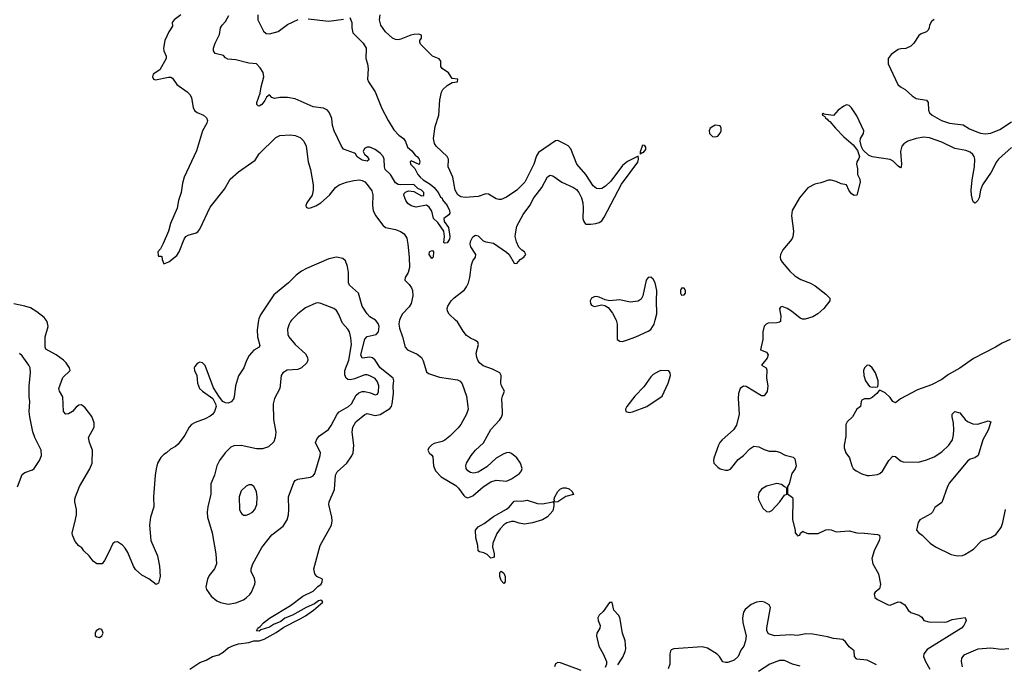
# Model space of a CAD drawing. Header units: inches. Extents: x 1449094 to 1618372, y 389908 to 534307.
# Tile 108 of 256: x 1499311 to 1506955, y 437329 to 442332. Entities that reach past the tile are written whole.
import ezdxf

# ---------------------------------------------------------------- set-up
doc = ezdxf.new("R2010")
doc.units = ezdxf.units.IN
doc.header["$MEASUREMENT"] = 0
for name, color, linetype in [('B4493', 7, 'Continuous'), ('B4494', 7, 'Continuous'), ('B5403', 7, 'Continuous'), ('B5404', 7, 'Continuous')]:
    doc.layers.add(name, color=color, linetype=linetype)

msp = doc.modelspace()

# ---------------------------------------------------------------- linework, layer by layer
at = {"layer": 'B4493', "color": 5}
for points, elevation in [([(1500000, 438195), (1499970, 438134), (1499950.8, 438110), (1499910, 438109.5), (1499881.2, 438130), (1499851.8, 438171.8), (1499810, 438208.7), (1499792.7, 438232.7), (1499770, 438249), (1499742.7, 438282.7), (1499720.9, 438330), (1499718, 438350), (1499740.5, 438430), (1499751.1, 438488.9), (1499753.3, 438530), (1499740.5, 438590), (1499739.7, 438610), (1499745.4, 438630), (1499776.4, 438710), (1499854.6, 438845.4), (1499874.8, 438890), (1499875.9, 438990), (1499853.6, 439050), (1499846.6, 439090), (1499890.7, 439169.3), (1499890, 439202), (1499871.9, 439251.9), (1499820.7, 439320.7), (1499790, 439343.6), (1499770, 439341.3), (1499750, 439325.1), (1499721.7, 439290), (1499690, 439272.1), (1499669.8, 439269.8), (1499651.1, 439290), (1499645.1, 439405.1), (1499619.3, 439450), (1499614.8, 439470), (1499645, 439555), (1499702.7, 439610), (1499698, 439630), (1499671.6, 439670), (1499651.5, 439690), (1499593.6, 439730), (1499513.9, 439773.9), (1499508.9, 439790), (1499508.8, 439870), (1499532.6, 439950), (1499524.7, 439990), (1499516.5, 440000)], 620), ([(1499294.7, 438705.3), (1499330, 438801), (1499350, 438817.3), (1499410, 438838), (1499423.7, 438850), (1499464.5, 438910), (1499481.2, 438950), (1499477.2, 438990), (1499429.6, 439090), (1499413.9, 439133.9), (1499389.5, 439250), (1499385.1, 439290), (1499389.6, 439370), (1499384.9, 439404.9), (1499384.4, 439490), (1499396.4, 439590), (1499392, 439630), (1499383.1, 439650), (1499330, 439724.5), (1499310, 439742)], 640)]:
    msp.add_lwpolyline(points, dxfattribs=dict(at, elevation=elevation))
at = {"layer": 'B4493', "color": 5, "elevation": 640}
msp.add_lwpolyline([(1499930, 437604), (1499906, 437590), (1499896, 437570), (1499898, 437550), (1499910, 437541), (1499930, 437536), (1499948.7, 437550), (1499959, 437570), (1499950, 437598)], close=True, dxfattribs=at)
at = {"layer": 'B4494', "color": 5, "elevation": 620}
msp.add_lwpolyline([(1499516.5, 440000), (1499500.1, 440020.1), (1499444.2, 440064.2), (1499394.8, 440094.7), (1499350, 440109.7), (1499266.6, 440126.6)], dxfattribs=at)
at = {"layer": 'B5403', "color": 5}
for points, elevation in [([(1501165.5, 440000), (1501154.2, 439925.8), (1501158.2, 439870), (1501176, 439804), (1501170.5, 439790), (1501130, 439767.6), (1501093.7, 439726.3), (1501072.6, 439687.4), (1501050.9, 439629.1), (1501011.1, 439568.9), (1500987.3, 439490), (1500975.9, 439404.1), (1500970, 439386.6), (1500952.9, 439367.1), (1500930, 439356), (1500910, 439357.2), (1500889.3, 439369.3), (1500862.7, 439402.7), (1500815.9, 439475.9), (1500750, 439649), (1500730, 439669.4), (1500710, 439673), (1500690, 439664.2), (1500670, 439641.2), (1500666.5, 439630), (1500669, 439610), (1500685.7, 439570), (1500690.4, 439510), (1500707, 439470), (1500730, 439448), (1500810.8, 439390.8), (1500831.3, 439350), (1500836, 439330), (1500822.8, 439290), (1500810.8, 439270), (1500790, 439254), (1500750, 439234), (1500673.7, 439206.3), (1500646, 439190), (1500626.8, 439170), (1500592.5, 439107.5), (1500541.4, 439038.6), (1500519.8, 439020.2), (1500481.4, 438998.6), (1500450.9, 438969.1), (1500430, 438958), (1500406.4, 438933.6), (1500381, 438890), (1500370, 438846), (1500364.1, 438795.9), (1500350.4, 438629.6), (1500352.4, 438550), (1500326.3, 438470), (1500319.6, 438410), (1500328.9, 438288.9), (1500380.5, 438170), (1500397.3, 438090), (1500402.8, 438010), (1500390, 437958), (1500370, 437949), (1500313, 437993), (1500260.8, 438020.8), (1500210, 438063.7), (1500194, 438090), (1500150, 438196), (1500131.2, 438230), (1500110, 438254), (1500070, 438278.4), (1500050, 438278), (1500034.6, 438265.4), (1500000, 438195)], 620), ([(1500632.7, 437290), (1500710, 437341.7), (1500759.2, 437360.8), (1500809, 437390), (1500857.2, 437402.8), (1500890, 437422), (1500930, 437456.4), (1500970, 437475.5), (1501010, 437487.7), (1501090, 437499.1), (1501130, 437510.7), (1501170.8, 437510.8), (1501210, 437523), (1501303, 437577), (1501362, 437618), (1501490, 437681.1), (1501530, 437705.7), (1501592.1, 437747.9), (1501663.6, 437810), (1501659.7, 437819.7), (1501650, 437827), (1501630, 437820.4), (1501600.7, 437799.3), (1501534.4, 437770), (1501430.2, 437709.7), (1501370, 437688.3), (1501338.2, 437661.8), (1501282.3, 437637.7), (1501250, 437616.9), (1501182.5, 437597.5), (1501170, 437585.2), (1501149, 437590), (1501159, 437610), (1501178, 437622), (1501203.5, 437650), (1501250, 437686.7), (1501413.9, 437786.1), (1501510, 437858.6), (1501590, 437896.5), (1501626.9, 437933.1), (1501651.1, 437950), (1501660.7, 437970), (1501662, 437990), (1501618, 438010), (1501602, 438030), (1501594.5, 438070), (1501643.5, 438250), (1501731.3, 438410), (1501736.2, 438443.8), (1501734.5, 438470), (1501711.5, 438570), (1501713.6, 438590), (1501755.4, 438684.6), (1501762.1, 438797.9), (1501776.9, 438823.1), (1501850.9, 438890), (1501890, 438946.7), (1501899.8, 438970), (1501906.2, 439030), (1501893.5, 439130), (1501896.4, 439170), (1501921, 439210), (1501990, 439268.2), (1502010, 439274.8), (1502070, 439260.1), (1502110, 439267.4), (1502185, 439315), (1502196.8, 439330), (1502204.1, 439350), (1502213.1, 439430), (1502211.1, 439490), (1502215.4, 439530), (1502209.8, 439550), (1502108.6, 439630), (1502070, 439690.8), (1502050, 439707.5), (1502030, 439712.9), (1501970, 439705.7), (1501959.3, 439730), (1501990, 439853.4), (1502010, 439872.6), (1502078.7, 439890), (1502098, 439910), (1502102, 439950), (1502095.1, 439975.1), (1502077.1, 439997.1), (1502072.4, 440000)], 620), ([(1501422.6, 440000), (1501413, 439990), (1501403.1, 439970), (1501390.3, 439929.6), (1501393.4, 439890), (1501401.1, 439870), (1501450, 439812.2), (1501530, 439739.3), (1501545.3, 439710), (1501547, 439690), (1501540.3, 439670), (1501498, 439630), (1501470, 439618.3), (1501389, 439611), (1501353.4, 439590), (1501340.3, 439570), (1501331.8, 439470), (1501289.1, 439390.9), (1501279.6, 439350), (1501282.6, 439230), (1501299.3, 439130), (1501295.5, 439090), (1501283.4, 439056.6), (1501242.3, 439017.7), (1501197.6, 439002.4), (1501150, 439002.5), (1501030, 439026.6), (1500974.6, 439025.4), (1500950, 439015.1), (1500906, 438970), (1500862.3, 438910), (1500842.7, 438870), (1500823.2, 438796.8), (1500795.8, 438730), (1500794.3, 438650), (1500772.7, 438550), (1500768, 438510), (1500770.2, 438470.2), (1500806.3, 438350), (1500833.7, 438186.3), (1500838.4, 438110), (1500823.1, 438070), (1500782.6, 438017.4), (1500768.9, 437990), (1500756.5, 437930), (1500760.3, 437910), (1500798.6, 437858.6), (1500842.7, 437822.7), (1500869.3, 437809.3), (1500930, 437795.8), (1500990, 437805.2), (1501049.5, 437830), (1501070, 437844.2), (1501097.6, 437870), (1501110.9, 437889.1), (1501136.9, 437950), (1501139.7, 437970), (1501134.6, 437994.6), (1501107.6, 438050), (1501107.3, 438070), (1501121.6, 438110), (1501190, 438235.3), (1501270, 438333.4), (1501357.8, 438402.2), (1501387.3, 438450), (1501398.7, 438490), (1501400.9, 438530), (1501397.2, 438630), (1501438.8, 438741.2), (1501450, 438754.9), (1501470, 438767), (1501570, 438780.3), (1501588.5, 438791.6), (1501602.4, 438810), (1501644, 438950), (1501645.4, 438970), (1501608.2, 439050), (1501619.5, 439080.5), (1501638.4, 439101.6), (1501708.4, 439151.6), (1501730, 439183.1), (1501774.8, 439270), (1501792.4, 439287.6), (1501864, 439330), (1501887.6, 439350), (1501922.6, 439417.4), (1501942.9, 439437.1), (1501970, 439446), (1501990, 439446.3), (1502035.8, 439435.8), (1502070, 439420.9), (1502090, 439424.4), (1502096.9, 439443.1), (1502099, 439490), (1502090, 439521.7), (1502070, 439546.2), (1502030, 439568.4), (1502010, 439576.1), (1501990, 439576.5), (1501910, 439543.5), (1501876, 439536), (1501860, 439540), (1501846.2, 439550), (1501835.3, 439575.3), (1501835.9, 439610), (1501865.7, 439690), (1501886.7, 439810), (1501881.8, 439861.8), (1501870.7, 439910), (1501859.2, 439930), (1501816.6, 439976.6), (1501807.5, 440000)], 640), ([(1502261.1, 440000), (1502257.6, 439990), (1502255, 439970), (1502258.9, 439938.9), (1502284, 439870), (1502304.6, 439790), (1502321.4, 439770), (1502396.5, 439736.5), (1502430.2, 439710.2), (1502444.2, 439684.2), (1502470, 439598.9), (1502485, 439585), (1502570, 439557.6), (1502710, 439536.2), (1502730, 439526.6), (1502746.1, 439506.1), (1502780.3, 439410), (1502791.3, 439330), (1502792.8, 439310), (1502781.1, 439270), (1502735.9, 439190), (1502715.8, 439164.2), (1502650, 439099.3), (1502611.3, 439068.7), (1502590, 439058.8), (1502530, 439043.8), (1502510, 439032.9), (1502488.7, 439010), (1502479.7, 438990), (1502489.5, 438970), (1502510, 438953.3), (1502518, 438938), (1502523, 438870), (1502539.9, 438830), (1502584.3, 438784.3), (1502696, 438716.1), (1502716.9, 438696.9), (1502758.9, 438638.9), (1502770, 438627.8), (1502790, 438620.6), (1502830, 438635.9), (1502910, 438705.9), (1502970, 438745.7), (1503010, 438759.3), (1503090, 438749.2), (1503130, 438768.9), (1503191.2, 438810), (1503206.4, 438830), (1503213, 438850), (1503199.7, 438890), (1503170, 438932.5), (1503130, 438965.1), (1503110, 438972.3), (1503090, 438970.8), (1503070, 438962.9), (1503011.6, 438930), (1502938.6, 438861.4), (1502870, 438819.5), (1502833.1, 438813.1), (1502810, 438817.1), (1502789.6, 438829.6), (1502777.4, 438850), (1502775.9, 438870), (1502781.3, 438890), (1502817.4, 438950), (1502849.5, 438990.5), (1502911.2, 439048.8), (1502968.3, 439151.7), (1503035.7, 439224.3), (1503052.1, 439247.9), (1503059.8, 439270), (1503060.7, 439290), (1503054.6, 439390), (1503058.3, 439410), (1503076, 439450), (1503051.3, 439491.3), (1503047.2, 439510), (1503049.4, 439569.4), (1503039.1, 439590), (1502980.7, 439620.7), (1502910, 439646.5), (1502881.5, 439670), (1502867.7, 439690), (1502859.8, 439710), (1502855.5, 439744.5), (1502872.2, 439810), (1502867.6, 439830), (1502850, 439843.2), (1502810, 439859.7), (1502780.4, 439880.4), (1502753.8, 439913.8), (1502710, 439986.6), (1502695.5, 440000)], 580), ([(1503940.7, 440000), (1503945.5, 439990), (1503950.5, 439970), (1503950.8, 439850.8), (1503970, 439836), (1503990, 439834), (1504030, 439847.7), (1504095.3, 439870), (1504190, 439914), (1504211.3, 439928.7), (1504236.9, 439970), (1504245, 440000)], 620), ([(1505218.1, 440000), (1505217.3, 439990), (1505210, 439983.7), (1505190, 439979.6), (1505122.9, 439977.1), (1505106.8, 439970), (1505090, 439953.2), (1505079.5, 439910), (1505080.8, 439850), (1505062, 439770), (1505110, 439750.4), (1505121.3, 439730), (1505113.6, 439706.4), (1505071.3, 439650), (1505106.8, 439630), (1505112.4, 439612.4), (1505110.3, 439550), (1505118.7, 439490), (1505114.9, 439445.1), (1505090, 439413.2), (1505070, 439412.7), (1504950, 439485.2), (1504930, 439489), (1504904.7, 439470), (1504890.8, 439430), (1504888, 439392), (1504896.3, 439270), (1504875.3, 439184.7), (1504854, 439150), (1504764, 439070), (1504747.7, 439050), (1504735.5, 439030), (1504700.7, 438930), (1504697.3, 438910), (1504701, 438890), (1504730, 438858), (1504750, 438846), (1504790, 438836), (1504810, 438836), (1504830, 438844.7), (1504890, 438918.8), (1504931.5, 438948.5), (1504978.6, 439001.4), (1505010, 439022.8), (1505050, 439017.3), (1505090, 438997.3), (1505130, 438984), (1505182, 438982), (1505210, 438976), (1505252.8, 438952.8), (1505316.7, 438936.7), (1505330, 438924.7), (1505340.5, 438870), (1505332.7, 438847.3), (1505306, 438810), (1505284.7, 438730), (1505272, 438710), (1505272.7, 438652.7), (1505310, 438624.7), (1505313.8, 438613.8), (1505310.2, 438450.2), (1505331.3, 438370), (1505331.3, 438350), (1505346, 438330), (1505350, 438326.8), (1505368.4, 438331.6), (1505374, 438346), (1505390, 438362), (1505396, 438356), (1505430, 438344.9), (1505510, 438345.3), (1505570, 438372.4), (1505590, 438376.4), (1505612.3, 438372.3), (1505650, 438356.3), (1505750, 438364.9), (1505810, 438348.2), (1505870, 438346.7), (1505970, 438335.9), (1505985.5, 438330), (1505990.2, 438310.2), (1505984.9, 438290), (1505944.6, 438210), (1505926.4, 438150), (1505934.9, 438110), (1505979.1, 438030), (1505994.8, 437950), (1505985.4, 437914.6), (1505952, 437890), (1505944, 437876), (1505950, 437847.3), (1505970, 437831), (1506054, 437790), (1506070, 437787.3), (1506130, 437813.4), (1506150.4, 437810.4), (1506182.8, 437790), (1506208.7, 437748.7), (1506230.4, 437730.4), (1506291.3, 437710), (1506314.9, 437694.9), (1506331, 437670), (1506370, 437658.9), (1506490, 437655.3), (1506510, 437658.4), (1506550, 437678), (1506652.7, 437692.7), (1506658, 437670), (1506651.6, 437651.6), (1506641, 437630), (1506622.8, 437610), (1506356.8, 437443.2), (1506331.6, 437410), (1506329.1, 437390), (1506344.4, 437350), (1506376.2, 437290)], 620), ([(1507000.5, 439850), (1506937.6, 439822.4), (1506887.7, 439790), (1506716.9, 439703.1), (1506610, 439628.7), (1506522.5, 439577.5), (1506470, 439540.4), (1506390, 439499.1), (1506280.6, 439459.4), (1506150, 439389.7), (1506110, 439358), (1506090, 439369), (1506070, 439399.5), (1506030, 439436), (1505990, 439458), (1505984.7, 439455.3), (1505964.7, 439430), (1505930, 439399), (1505910, 439389), (1505870, 439389), (1505850, 439378), (1505844.7, 439370), (1505838, 439330), (1505810, 439309.2), (1505776.4, 439250), (1505734.9, 439210), (1505724.6, 439190), (1505723.8, 439096.2), (1505711, 439031), (1505711, 439010), (1505726, 438970), (1505752.5, 438932.5), (1505770.8, 438870), (1505782.8, 438850), (1505806, 438830), (1505850, 438807.3), (1505890, 438794.8), (1505910, 438794), (1505970, 438802.8), (1505990, 438810.8), (1506010, 438826.8), (1506058, 438910), (1506090, 438944.9), (1506110, 438942), (1506148.1, 438908.1), (1506170, 438900.3), (1506290, 438898.7), (1506350, 438914.9), (1506410, 438938), (1506470, 438978.7), (1506523.6, 439030), (1506552.8, 439070), (1506561.7, 439110), (1506564.2, 439150), (1506561.1, 439201.1), (1506549.7, 439250), (1506549.6, 439270), (1506570, 439290.6), (1506610, 439280.7), (1506650.6, 439230), (1506670, 439213), (1506710, 439194.4), (1506750, 439193.7), (1506830, 439218), (1506850, 439212), (1506830, 439147.3), (1506787.5, 439070), (1506751.6, 438948.4), (1506727.3, 438932.7), (1506690, 438920.5), (1506670, 438906.6), (1506530, 438738.7), (1506514.6, 438710), (1506470, 438583.7), (1506415.1, 438544.9), (1506397, 438510), (1506384.4, 438495.6), (1506300.7, 438450), (1506286, 438430), (1506274.8, 438370), (1506290.5, 438350.5), (1506318.8, 438330), (1506380.7, 438270), (1506420.6, 438240.6), (1506542, 438182), (1506590, 438170.4), (1506630, 438172.4), (1506650, 438180.4), (1506717, 438223), (1506775.3, 438284.7), (1506790, 438293.7), (1506850, 438312), (1506890, 438337.6), (1506929.8, 438390.2), (1506944.4, 438430), (1506965.1, 438530)], 640), ([(1503956, 437324), (1503994.7, 437385.3), (1504012.9, 437427.1), (1504016.9, 437450), (1504013, 437510), (1503992.3, 437570), (1503971, 437691), (1503960.7, 437710), (1503923.7, 437750), (1503910, 437808), (1503890, 437809), (1503840.3, 437739.7), (1503810.8, 437710), (1503800.7, 437690), (1503803, 437670), (1503818, 437630), (1503815.5, 437610), (1503793, 437570), (1503790.5, 437550), (1503808.4, 437470), (1503840.7, 437410), (1503866, 437350), (1503866, 437330), (1503856.8, 437303.2)], 620), ([(1505963.9, 437323.9), (1505890, 437362), (1505809.5, 437370), (1505793, 437390), (1505790, 437432.7), (1505750, 437465.6), (1505723.5, 437503.5), (1505700.5, 437520.5), (1505630, 437528), (1505583.1, 437543.1), (1505470, 437563.1), (1505414.1, 437565.9), (1505350, 437553.2), (1505297.5, 437557.5), (1505171.2, 437551.2), (1505125.8, 437565.8), (1505112.3, 437590), (1505111.9, 437611.9), (1505140.7, 437770), (1505131, 437791), (1505092.3, 437812.2), (1505070, 437815.4), (1505031.3, 437810), (1504990, 437792.9), (1504944.5, 437755.5), (1504930, 437733.2), (1504923.1, 437690), (1504924.4, 437650), (1504950.3, 437550.3), (1504947.2, 437510), (1504933.4, 437470), (1504910, 437438.4), (1504888.8, 437390), (1504858.4, 437361.6), (1504810, 437342.8), (1504790, 437342.5), (1504770, 437348.9), (1504744, 437390), (1504727.2, 437407.2), (1504650, 437453.3), (1504610, 437465.6), (1504390.6, 437449.4), (1504370, 437442), (1504362.8, 437430), (1504359.1, 437410), (1504359.5, 437330), (1504346.4, 437293.6)], 620), ([(1506990, 437449.6), (1506930, 437445.1), (1506850, 437453.6), (1506750, 437446.5), (1506641.3, 437398.7), (1506622.8, 437377.2), (1506620.3, 437350), (1506628.7, 437310)], 640), ([(1503670, 437280.4), (1503510, 437341.3), (1503490, 437343.6), (1503470, 437332), (1503462.6, 437310)], 620), ([(1505370, 437315), (1505310, 437330.7), (1505250, 437357.7), (1505210, 437358.6), (1505135.8, 437330), (1505047.8, 437272.2)], 640)]:
    msp.add_lwpolyline(points, dxfattribs=dict(at, elevation=elevation))
for points, elevation in [([(1504290, 439609.2), (1504270, 439602.7), (1504230, 439579.3), (1504210, 439559.3), (1504156.5, 439483.5), (1504086.4, 439410), (1504024, 439330), (1504014.8, 439310), (1504018, 439290), (1504043.4, 439283.4), (1504070, 439288.1), (1504181.3, 439330), (1504298, 439410), (1504344.5, 439510), (1504364, 439570), (1504362, 439590), (1504350, 439608)], 620), ([(1505890, 439649.5), (1505870.5, 439630), (1505863, 439610), (1505864.9, 439570), (1505878.8, 439530), (1505910, 439486), (1505930, 439481), (1505970, 439482), (1505974.6, 439485.4), (1505977.2, 439502.8), (1505976.2, 439530), (1505954.2, 439590), (1505929.6, 439630), (1505910, 439647.6)], 640), ([(1501090, 438722.7), (1501070, 438712.7), (1501030, 438674.5), (1501015.8, 438630), (1501017.1, 438530), (1501027, 438507), (1501036.7, 438496.7), (1501050, 438487.3), (1501070, 438487.7), (1501090, 438493), (1501118, 438510), (1501136.2, 438530), (1501153, 438570), (1501154.9, 438625.1), (1501149.6, 438670), (1501130, 438709.3), (1501110, 438720.9)], 660), ([(1503230, 438416.5), (1503190, 438423.2), (1503150, 438436.5), (1503130, 438437.3), (1503093.4, 438426.6), (1503069.3, 438410.7), (1503040.5, 438379.5), (1503016.1, 438343.9), (1502983.8, 438270), (1502982, 438242), (1502994.6, 438185.4), (1502994.4, 438165.6), (1502990, 438158), (1502970, 438153.2), (1502940.1, 438180.1), (1502913.6, 438193.6), (1502881.5, 438201.5), (1502869.8, 438209.8), (1502868.9, 438250), (1502853.5, 438310), (1502849.9, 438370), (1502870, 438394.8), (1502918.2, 438421.8), (1502990, 438477.1), (1503090, 438533.6), (1503110, 438548.2), (1503150, 438594), (1503170, 438598.3), (1503210, 438595.9), (1503250, 438603), (1503330, 438577.6), (1503370, 438573.8), (1503449.8, 438590.2), (1503462, 438598), (1503460.4, 438610), (1503466.8, 438630), (1503489.9, 438670), (1503510, 438691.8), (1503530, 438699.2), (1503550, 438698.4), (1503576, 438690), (1503599.5, 438670), (1503612, 438648), (1503550, 438631.1), (1503490, 438591.1), (1503452.7, 438587.3), (1503459.2, 438579.2), (1503458.5, 438558.5), (1503450, 438518.9), (1503410, 438474.2), (1503370, 438449.8), (1503292.1, 438427.9)], 580), ([(1505190, 438732.3), (1505110, 438711.8), (1505070, 438689.4), (1505050, 438659), (1505044.4, 438630), (1505047.1, 438607.1), (1505079.9, 438539.9), (1505110, 438514), (1505130, 438513.4), (1505150, 438522.8), (1505213.2, 438590), (1505250, 438642), (1505266, 438650), (1505266, 438690), (1505262, 438702), (1505250, 438706), (1505225.2, 438725.2)], 620), ([(1503070, 437957.2), (1503050, 437978.4), (1503038.5, 438010), (1503038, 438042), (1503048.7, 438051.3), (1503070, 438036.3), (1503081.3, 438010), (1503080.7, 437970)], 580)]:
    msp.add_lwpolyline(points, close=True, dxfattribs=dict(at, elevation=elevation))
at = {"layer": 'B5404', "color": 5}
for points, elevation in [([(1500563, 442370), (1500511.5, 442330), (1500495.6, 442310), (1500497, 442283), (1500470, 442237.3), (1500439.2, 442170), (1500427.3, 442110), (1500429.7, 442090), (1500447.4, 442050), (1500448.6, 442030), (1500398.1, 441941.9), (1500347.3, 441910), (1500341.6, 441890), (1500349.7, 441869.7), (1500366.1, 441866.1), (1500466.2, 441886.2), (1500485.4, 441885.4), (1500497.7, 441877.7), (1500531.5, 441830), (1500612.2, 441772.2), (1500633.8, 441750), (1500645.1, 441725.1), (1500656.8, 441650), (1500667.2, 441627.2), (1500690, 441611.1), (1500737, 441590), (1500760.9, 441570), (1500769.5, 441550), (1500764.5, 441530), (1500729.8, 441470.2), (1500684.9, 441315.1), (1500587.8, 441110), (1500575.4, 441064.6), (1500565.3, 440990), (1500545.3, 440930), (1500533.7, 440870), (1500482, 440750), (1500465.4, 440690), (1500426, 440594), (1500405.2, 440554.8), (1500382.9, 440530), (1500385.2, 440505.2), (1500390, 440498), (1500410, 440498), (1500414, 440494), (1500417.2, 440470), (1500430, 440438), (1500470, 440454), (1500530, 440502.7), (1500550, 440529.2), (1500587.4, 440630), (1500600.3, 440650), (1500619.5, 440660.5), (1500680.8, 440679.2), (1500693.2, 440686.8), (1500710, 440707), (1500790, 440877.4), (1500902, 441018), (1500946.3, 441093.7), (1501009.2, 441150.8), (1501138.9, 441241.1), (1501169.4, 441290.6), (1501301.1, 441418.9), (1501330, 441433.1), (1501410, 441437.4), (1501450, 441434.4), (1501490, 441418), (1501518.3, 441390), (1501536, 441350), (1501549.8, 441230), (1501569.8, 441170), (1501588.6, 441050), (1501588.7, 441010), (1501580.9, 440970), (1501541.3, 440910), (1501532, 440890), (1501536, 440876), (1501549.7, 440869.7), (1501570, 440873), (1501610, 440887), (1501650, 440910.8), (1501717.6, 440970), (1501762.7, 441030), (1501790.8, 441049.2), (1501848.1, 441071.9), (1501905.1, 441085.1), (1501948.7, 441088.7), (1501970, 441084.4), (1501990, 441072.8), (1502010, 441053.3), (1502044.9, 441005), (1502053.2, 440973.2), (1502051.4, 440890), (1502056.2, 440850), (1502072.9, 440812.9), (1502130, 440738.5), (1502150, 440719.8), (1502230, 440704.9), (1502268.7, 440688.7), (1502295.3, 440670), (1502315.9, 440635.9), (1502325.2, 440590), (1502334.7, 440490), (1502337, 440410), (1502328.3, 440370), (1502303.5, 440330), (1502302, 440310), (1502335.7, 440275.7), (1502352.1, 440252.1), (1502360.5, 440230), (1502364.1, 440190), (1502351.6, 440128.4), (1502335.8, 440104.2), (1502284.2, 440050), (1502270, 440025.5), (1502261.1, 440000)], 580), ([(1501874, 442350), (1501890.9, 442310.9), (1501890.8, 442270), (1501898, 442230), (1501978, 442150), (1502002, 442110), (1501998, 442030), (1502011.3, 441990), (1502016, 441950), (1502011.3, 441870), (1502018, 441850), (1502070, 441772), (1502123.5, 441643.5), (1502171, 441550), (1502216.9, 441476.9), (1502255.3, 441435.3), (1502290, 441411.3), (1502306.4, 441386.4), (1502322, 441342), (1502354.4, 441314.4), (1502381, 441281), (1502398, 441270), (1502411.3, 441250), (1502418, 441230), (1502411.6, 441208.4), (1502350, 441238), (1502342, 441230), (1502346, 441210), (1502378, 441178), (1502401.6, 441130), (1502419.3, 441110), (1502443, 441090), (1502496.9, 441056.9), (1502528.5, 441030), (1502559.1, 440990), (1502577, 440957), (1502590, 440946.8), (1502594.2, 440934.2), (1502630, 440890.6), (1502648.8, 440850), (1502650.4, 440830), (1502642.6, 440817.4), (1502604.4, 440790), (1502606.7, 440766.7), (1502639.5, 440719.5), (1502650.6, 440650), (1502647.7, 440630), (1502630, 440600.9), (1502610, 440597.2), (1502603.6, 440603.6), (1502609.7, 440650), (1502603.6, 440690), (1502557, 440757), (1502524.2, 440790), (1502510, 440845.2), (1502490, 440876.9), (1502470, 440891.5), (1502390, 440878), (1502350, 440886.6), (1502325.8, 440905.8), (1502308, 440927.9), (1502294.5, 440970), (1502296.5, 440983.5), (1502306, 440994), (1502330, 441002.8), (1502370, 440998), (1502430, 440965.5), (1502450, 440966.8), (1502449.2, 440990), (1502430, 441009.2), (1502402.4, 441022.4), (1502370, 441054.3), (1502270, 441051.2), (1502250, 441053), (1502230, 441065.1), (1502190, 441131), (1502149.3, 441170), (1502142.9, 441190), (1502140.3, 441250), (1502132.3, 441270), (1502113.4, 441293.4), (1502070, 441323.7), (1502030, 441344), (1502010, 441341.6), (1501988.5, 441331.5), (1501978.8, 441310), (1501987.3, 441287.3), (1502010, 441270.6), (1502021, 441250), (1502018.8, 441241.2), (1502010, 441235.3), (1501970, 441242.7), (1501930, 441269), (1501919, 441290), (1501910, 441297.2), (1501826.3, 441326.3), (1501809.7, 441349.6), (1501751.5, 441470), (1501739.7, 441510), (1501734.8, 441565.2), (1501716.8, 441610), (1501699.8, 441630), (1501670, 441644.8), (1501590, 441655.6), (1501450, 441718.3), (1501390, 441728.2), (1501330, 441727.3), (1501290, 441721.2), (1501269.1, 441729.1), (1501250, 441748), (1501228, 441732), (1501214.6, 441705.4), (1501190, 441673.2), (1501170, 441661.2), (1501162.7, 441662.7), (1501153.6, 441673.6), (1501152.7, 441690), (1501178.7, 441761.3), (1501185.6, 441810), (1501206.9, 441890), (1501202.3, 441922.2), (1501178.9, 441958.9), (1501148.7, 441990), (1501090, 441994.7), (1500990, 442019.6), (1500926.8, 442026.8), (1500910, 442035.3), (1500894.2, 442054.2), (1500829.8, 442069.8), (1500815.1, 442090), (1500816.2, 442110), (1500828, 442150), (1500862.7, 442217.3), (1500871.5, 442270), (1500882.4, 442290), (1500910, 442319.5), (1500935.2, 442364.8)], 560), ([(1501159, 442370), (1501159, 442330), (1501203.3, 442243.3), (1501226, 442226), (1501250, 442222.9), (1501318.5, 442241.5), (1501390, 442295.9), (1501474, 442334)], 560), ([(1502695.5, 440000), (1502645.8, 440045.8), (1502631.7, 440070), (1502630.1, 440090), (1502635.5, 440110), (1502661.1, 440150), (1502685.4, 440174.6), (1502763.4, 440236.6), (1502780.9, 440259.1), (1502796.3, 440290), (1502806.1, 440330), (1502818.9, 440430), (1502830, 440460.4), (1502850.3, 440490), (1502851.7, 440510), (1502814, 440570), (1502809.2, 440590), (1502811, 440610), (1502830, 440645.7), (1502850, 440659.1), (1502870, 440654), (1502910, 440615.1), (1502930, 440607.2), (1502990, 440597.2), (1503090, 440528.7), (1503111.8, 440510), (1503150, 440442.4), (1503170, 440440.5), (1503195.8, 440470), (1503224.9, 440490), (1503241.7, 440510), (1503230.3, 440530), (1503210, 440543.5), (1503187.4, 440567.4), (1503167.9, 440607.9), (1503159, 440650), (1503159.3, 440670), (1503170.8, 440730), (1503220.8, 440819.2), (1503271.1, 440888.9), (1503303.3, 440950), (1503365.3, 441030), (1503408.4, 441111.6), (1503430, 441125.6), (1503450, 441121.2), (1503518.9, 441070), (1503610, 441029.5), (1503633.2, 441013.2), (1503651.1, 440991.1), (1503671.9, 440950), (1503683.1, 440910), (1503686.5, 440870), (1503683.8, 440790), (1503690, 440765.1), (1503702.3, 440750), (1503710, 440745), (1503745.4, 440745.4), (1503784.9, 440750), (1503810, 440758), (1503830, 440769.9), (1503850, 440799.2), (1503984.6, 441055.4), (1504110, 441227), (1504116.5, 441250), (1504114, 441274), (1504030, 441232), (1503990, 441200.7), (1503900.2, 441079.8), (1503859.6, 441040.4), (1503830, 441023), (1503810, 441018.8), (1503790, 441021.7), (1503762.7, 441042.7), (1503707.1, 441130), (1503637.7, 441210), (1503590, 441330.3), (1503570, 441352.2), (1503550, 441364.2), (1503490, 441394), (1503470, 441392.8), (1503339.7, 441300.3), (1503324.7, 441275.3), (1503303.8, 441210), (1503234.1, 441070), (1503170, 441010.2), (1503090, 440955.5), (1503050, 440937.8), (1503030, 440937.4), (1503010, 440942.6), (1502950, 440978.6), (1502930, 440980.7), (1502870, 440959.2), (1502770, 440952), (1502736.2, 440956.2), (1502712.4, 440972.4), (1502693, 441010), (1502674.4, 441110), (1502637.2, 441190), (1502640.2, 441250), (1502630.2, 441270), (1502543.6, 441350), (1502530.5, 441370.5), (1502522.7, 441410), (1502537.2, 441502.8), (1502564.6, 441590), (1502573.4, 441710), (1502586, 441770), (1502596.5, 441790), (1502630, 441822), (1502670, 441845.6), (1502710.6, 441850), (1502713.4, 441870), (1502670, 441876.3), (1502639.5, 441919.5), (1502590, 441953.4), (1502580.3, 441970), (1502579.6, 442010), (1502568.3, 442028.3), (1502514.9, 442050), (1502422.3, 442142.3), (1502416.8, 442156.8), (1502418.4, 442170), (1502430.3, 442190), (1502430, 442213), (1502410, 442220.9), (1502370, 442218.6), (1502346.9, 442213.1), (1502270, 442180.9), (1502250, 442176.6), (1502230, 442179.3), (1502205.7, 442190), (1502150, 442237.4), (1502116.2, 442290), (1502105.8, 442330), (1502110.2, 442370)], 580), ([(1501550, 442338), (1501710, 442320.7), (1501824.1, 442335.9)], 560), ([(1506410, 442334.5), (1506390, 442318), (1506374.9, 442290), (1506372.2, 442270), (1506363, 442250), (1506350, 442238.4), (1506310, 442221.6), (1506291.6, 442208.4), (1506252.7, 442150), (1506230, 442126.6), (1506192, 442108), (1506152.7, 442107.3), (1506130, 442102), (1506076.7, 442063.3), (1506053.4, 442030), (1506053.4, 441990), (1506128.9, 441828.9), (1506150.2, 441810.2), (1506184.9, 441790), (1506240.5, 441740.5), (1506270, 441720.5), (1506350, 441708), (1506363.1, 441690), (1506365.8, 441630), (1506373.4, 441610), (1506394.6, 441590), (1506467.7, 441550), (1506530.6, 441530), (1506636.1, 441516.1), (1506686.3, 441486.3), (1506741.3, 441461.3), (1506770, 441451.6), (1506810, 441445.7), (1506850, 441451.8), (1506919.4, 441480.6), (1507010, 441540.5)], 620), ([(1507010, 441339.8), (1506911.3, 441250), (1506895.8, 441230), (1506852.9, 441150), (1506787, 441050), (1506770.4, 441010), (1506761, 440950), (1506750.6, 440929.4), (1506730, 440908.7), (1506716.4, 440916.4), (1506710, 440926), (1506700.7, 440970), (1506698, 441010), (1506704.8, 441090), (1506724.1, 441190), (1506725.3, 441250), (1506720.4, 441270), (1506710, 441286), (1506690, 441302.8), (1506656.5, 441316.5), (1506570, 441332.7), (1506470, 441382.4), (1506374.1, 441414.1), (1506330, 441419.9), (1506270, 441411.3), (1506205.3, 441390), (1506175.6, 441370), (1506160.2, 441350), (1506148.7, 441310), (1506158.3, 441210), (1506155.5, 441190), (1506150, 441183.7), (1506130, 441196.2), (1506093, 441233), (1506070, 441246.2), (1505928.7, 441268.7), (1505900.9, 441280.9), (1505858.9, 441318.9), (1505846.3, 441346.3), (1505837, 441390), (1505839.5, 441410), (1505862.4, 441450), (1505864.2, 441470), (1505810, 441586.6), (1505770, 441649.3), (1505750, 441666), (1505730, 441672.3), (1505710, 441661.2), (1505666, 441630), (1505630, 441588.7), (1505570, 441595.3), (1505558, 441598), (1505550, 441606), (1505542, 441598), (1505544.7, 441590), (1505562, 441582), (1505566, 441570), (1505581, 441561), (1505590, 441546.8), (1505602, 441542), (1505644, 441490), (1505710, 441422.8), (1505780.9, 441360.9), (1505816.3, 441316.3), (1505830.8, 441270), (1505826.4, 441253.6), (1505811, 441230), (1505806.8, 441210), (1505814.6, 441174.6), (1505816.3, 441130), (1505834, 441094), (1505835.8, 441070), (1505810.5, 440970), (1505790, 440966.6), (1505770, 440980.7), (1505748, 441010), (1505731.1, 441051.1), (1505690, 441058), (1505650, 441075.6), (1505610, 441086), (1505590, 441086.9), (1505530, 441066.3), (1505483.1, 441056.9), (1505430, 441027.3), (1505366, 440950), (1505308.8, 440851.2), (1505304.4, 440810), (1505319.1, 440690), (1505313.2, 440646.8), (1505306.8, 440630), (1505235.2, 440544.8), (1505217.3, 440510), (1505214, 440490), (1505218.8, 440470), (1505230.6, 440450), (1505290, 440381.6), (1505330, 440344.4), (1505374.7, 440314.7), (1505450, 440287.7), (1505487, 440267), (1505570, 440203), (1505600.5, 440170), (1505601.6, 440150), (1505554.7, 440090), (1505506.7, 440050), (1505470, 440026), (1505410, 440008.8), (1505388.8, 440008.8), (1505370, 440016.3), (1505302.9, 440070), (1505270, 440089.6), (1505230, 440105.2), (1505218, 440102), (1505210.9, 440089.1), (1505220.4, 440030), (1505218.1, 440000)], 620), ([(1502072.4, 440000), (1502030, 440026), (1502008.5, 440048.5), (1501970.6, 440110), (1501942.8, 440210), (1501872.6, 440272.6), (1501863.8, 440290), (1501863.5, 440370), (1501857.1, 440417.1), (1501840.5, 440460.5), (1501818.9, 440478.9), (1501769.7, 440489.7), (1501710, 440476.4), (1501539, 440401), (1501499.4, 440380.6), (1501457, 440350), (1501397.4, 440290), (1501284.3, 440195.7), (1501179.6, 440040.4), (1501167.1, 440010), (1501165.5, 440000)], 620), ([(1504245, 440000), (1504258.4, 440050), (1504254.7, 440150), (1504257.3, 440230), (1504244.2, 440290), (1504230, 440319.3), (1504210, 440334.5), (1504190, 440332.3), (1504175.5, 440310), (1504150, 440188.7), (1504137, 440163), (1504112.4, 440147.6), (1504050, 440138.7), (1503970, 440157), (1503890, 440149), (1503857.5, 440157.5), (1503810, 440179.5), (1503790, 440182.9), (1503770, 440180.7), (1503750, 440171.5), (1503740.3, 440150), (1503742, 440130), (1503750, 440116.3), (1503770, 440106.4), (1503830, 440118.8), (1503854.8, 440114.8), (1503879.1, 440099.1), (1503914.6, 440054.6), (1503940.7, 440000)], 620), ([(1501807.5, 440000), (1501790, 440044.5), (1501770, 440074.7), (1501749.8, 440089.8), (1501650, 440129.6), (1501630, 440134.5), (1501610, 440132), (1501530, 440094.7), (1501470.2, 440049.8), (1501422.6, 440000)], 640)]:
    msp.add_lwpolyline(points, dxfattribs=dict(at, elevation=elevation))
for points, elevation in [([(1504710, 441512.7), (1504671.3, 441490), (1504662.8, 441470), (1504666.8, 441450), (1504690, 441426.8), (1504710, 441422.8), (1504730, 441427.3), (1504750, 441451.3), (1504757, 441470), (1504758, 441490), (1504749.1, 441509.1)], 620), ([(1504150, 441298.4), (1504141.1, 441298.9), (1504130, 441289), (1504129.6, 441310), (1504150, 441361), (1504158.8, 441358.8), (1504170, 441342), (1504170, 441325.2)], 580), ([(1502510, 440479.5), (1502489.8, 440510), (1502494, 440530), (1502510, 440541.1), (1502518.5, 440538.5), (1502524.4, 440530), (1502520.5, 440490)], 560), ([(1504470, 440249), (1504450, 440249), (1504440.5, 440230), (1504440.5, 440210), (1504450, 440194.8), (1504470, 440197.3), (1504480.9, 440210), (1504480.9, 440230)], 620)]:
    msp.add_lwpolyline(points, close=True, dxfattribs=dict(at, elevation=elevation))

doc.saveas('drawing.dxf')
